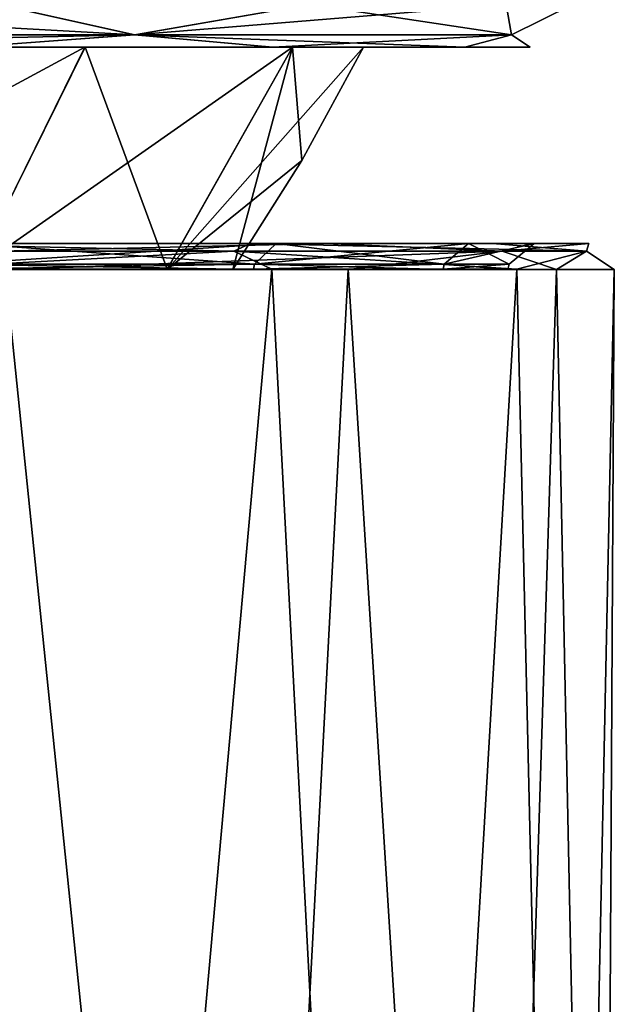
# Model space of a CAD drawing. Header units: metres. Extents: x -34 to 134, y -238 to 3.
# Tile 17 of 18: x 116.52 to 123.49, y -43.31 to -31.78. Entities that reach past the tile are written whole.
import ezdxf

# ---------------------------------------------------------------- set-up
doc = ezdxf.new("R2010")
doc.units = ezdxf.units.M
doc.layers.add('solid_509518_A225', color=7, linetype='CONTINUOUS')

msp = doc.modelspace()

# ---------------------------------------------------------------- linework, layer by layer
at = {"layer": 'solid_509518_A225'}
for points in [[(109.916733, -31.957775, -20.588085), (116.264458, -31.604034, -16.261301), (117.868668, -31.957514, -14.246815)], [(117.869064, -31.956753, 14.251101), (111.501518, -31.603121, 19.920807), (109.917313, -31.956675, 20.592594)], [(117.869064, -31.956753, 14.251101), (116.264923, -31.603165, 16.265612), (111.501518, -31.603121, 19.920807)], [(117.868668, -31.957514, -14.246815), (116.264458, -31.604034, -16.261301), (119.919655, -31.603865, -11.497896)], [(117.869064, -31.956753, 14.251101), (119.919983, -31.603249, 11.502105), (116.264923, -31.603165, 16.265612)], [(117.868668, -31.957514, -14.246815), (119.919655, -31.603865, -11.497896), (122.217445, -31.603689, -5.950766)], [(117.868668, -31.957514, -14.246815), (122.217445, -31.603689, -5.950766), (122.281731, -31.957218, -5.083313)], [(122.281876, -31.956947, 5.087474), (119.919983, -31.603249, 11.502105), (117.869064, -31.956753, 14.251101)], [(122.281876, -31.956947, 5.087474), (122.217613, -31.603371, 5.95491), (119.919983, -31.603249, 11.502105)], [(122.281731, -31.957218, -5.083313), (122.217445, -31.603689, -5.950766), (123.001236, -31.603521, 0.002061)], [(122.281876, -31.956947, 5.087474), (123.001236, -31.603521, 0.002061), (122.217613, -31.603371, 5.95491)], [(122.281731, -31.957218, -5.083313), (123.001236, -31.603521, 0.002061), (122.281876, -31.956947, 5.087474)], [(109.916733, -31.957775, -20.588085), (117.868668, -31.957514, -14.246815), (111.250961, -32.104176, -19.483335)], [(117.869064, -31.956753, 14.251101), (109.917313, -31.956675, 20.592594), (115.911362, -32.103176, 15.912081)], [(117.868668, -31.957514, -14.246815), (115.910912, -32.104027, -15.907733), (111.250961, -32.104176, -19.483335)], [(117.868668, -31.957514, -14.246815), (119.486649, -32.103863, -11.247881), (115.910912, -32.104027, -15.907733)], [(117.869064, -31.956753, 14.251101), (115.911362, -32.103176, 15.912081), (119.486969, -32.10326, 11.252128)], [(117.868668, -31.957514, -14.246815), (122.281731, -31.957218, -5.083313), (119.486649, -32.103863, -11.247881)], [(117.869064, -31.956753, 14.251101), (119.486969, -32.10326, 11.252128), (121.73465, -32.103378, 5.825523)], [(122.281876, -31.956947, 5.087474), (117.869064, -31.956753, 14.251101), (121.73465, -32.103378, 5.825523)], [(122.281731, -31.957218, -5.083313), (121.734489, -32.103691, -5.821339), (119.486649, -32.103863, -11.247881)], [(122.281731, -31.957218, -5.083313), (122.501244, -32.103527, 0.002081), (121.734489, -32.103691, -5.821339)], [(122.281876, -31.956947, 5.087474), (121.73465, -32.103378, 5.825523), (122.501244, -32.103527, 0.002081)], [(122.281731, -31.957218, -5.083313), (122.281876, -31.956947, 5.087474), (122.501244, -32.103527, 0.002081)], [(112.45562, -34.705097, -14.371026), (113.457222, -32.104046, -15.527071), (117.287315, -32.103886, -11.107031)], [(116.00061, -34.704948, -10.280004), (112.45562, -34.705097, -14.371026), (117.287315, -32.103886, -11.107031)], [(113.457222, -32.104046, -15.527071), (115.910912, -32.104027, -15.907733), (119.486649, -32.103863, -11.247881)], [(117.287315, -32.103886, -11.107031), (113.457222, -32.104046, -15.527071), (119.486649, -32.103863, -11.247881)], [(113.457657, -32.103214, 15.531488), (119.486969, -32.10326, 11.252128), (115.911362, -32.103176, 15.912081)], [(113.457657, -32.103214, 15.531488), (117.287628, -32.103291, 11.111341), (119.486969, -32.10326, 11.252128)], [(116.0009, -34.704399, 10.284488), (117.287628, -32.103291, 11.111341), (113.457657, -32.103214, 15.531488)], [(116.00061, -34.704948, -10.280004), (117.287315, -32.103886, -11.107031), (119.716995, -32.103714, -5.786971)], [(118.249435, -34.704792, -5.355956), (116.00061, -34.704948, -10.280004), (119.716995, -32.103714, -5.786971)], [(116.0009, -34.704399, 10.284488), (118.24958, -34.704502, 5.360377), (117.287628, -32.103291, 11.111341)], [(117.287315, -32.103886, -11.107031), (119.486649, -32.103863, -11.247881), (121.734489, -32.103691, -5.821339)], [(119.716995, -32.103714, -5.786971), (117.287315, -32.103886, -11.107031), (121.734489, -32.103691, -5.821339)], [(117.287628, -32.103291, 11.111341), (121.73465, -32.103378, 5.825523), (119.486969, -32.10326, 11.252128)], [(117.287628, -32.103291, 11.111341), (119.717155, -32.103405, 5.791212), (121.73465, -32.103378, 5.825523)], [(118.24958, -34.704502, 5.360377), (119.717155, -32.103405, 5.791212), (117.287628, -32.103291, 11.111341)], [(118.249435, -34.704792, -5.355956), (119.716995, -32.103714, -5.786971), (120.549423, -32.10355, 0.002109)], [(119.827362, -33.429203, 0.002154), (118.249435, -34.704792, -5.355956), (120.549423, -32.10355, 0.002109)], [(118.24958, -34.704502, 5.360377), (119.019897, -34.704639, 0.0022), (119.717155, -32.103405, 5.791212)], [(119.827362, -33.429203, 0.002154), (119.717155, -32.103405, 5.791212), (119.019897, -34.704639, 0.0022)], [(119.716995, -32.103714, -5.786971), (121.734489, -32.103691, -5.821339), (122.501244, -32.103527, 0.002081)], [(119.716995, -32.103714, -5.786971), (122.501244, -32.103527, 0.002081), (120.549423, -32.10355, 0.002109)], [(119.717155, -32.103405, 5.791212), (120.549423, -32.10355, 0.002109), (121.73465, -32.103378, 5.825523)], [(119.827362, -33.429203, 0.002154), (120.549423, -32.10355, 0.002109), (119.717155, -32.103405, 5.791212)], [(120.549423, -32.10355, 0.002109), (122.501244, -32.103527, 0.002081), (121.73465, -32.103378, 5.825523)], [(119.827362, -33.429203, 0.002154), (119.019897, -34.704639, 0.0022), (118.249435, -34.704792, -5.355956)], [(110.696327, -34.491352, 20.827282), (119.02874, -34.491447, 13.641595), (114.905281, -34.403137, 17.779644)], [(115.943291, -34.403175, 15.943125), (114.905281, -34.403137, 17.779644), (119.22583, -34.403217, 12.986406)], [(119.02874, -34.491447, 13.641595), (119.22583, -34.403217, 12.986406), (114.905281, -34.403137, 17.779644)], [(115.942841, -34.40403, -15.940482), (115.734978, -34.644215, -15.732596), (119.271156, -34.644051, -11.124286)], [(119.526062, -34.403259, 11.27383), (115.73542, -34.643375, 15.735258), (115.943291, -34.403175, 15.943125)], [(119.526062, -34.403259, 11.27383), (119.271469, -34.643456, 11.126847), (115.73542, -34.643375, 15.735258)], [(115.942841, -34.40403, -15.940482), (119.271156, -34.644051, -11.124286), (119.525742, -34.403862, -11.271288)], [(115.942841, -34.40403, -15.940482), (119.525742, -34.403862, -11.271288), (116.142601, -34.404045, -16.661219)], [(119.526062, -34.403259, 11.27383), (115.943291, -34.403175, 15.943125), (119.22583, -34.403217, 12.986406)], [(119.525742, -34.403862, -11.271288), (120.108047, -34.403866, -11.570308), (116.142601, -34.404045, -16.661219)], [(116.290459, -34.492294, -16.813854), (116.142601, -34.404045, -16.661219), (120.108047, -34.403866, -11.570308)], [(122.173065, -34.491978, -7.515566), (116.290459, -34.492294, -16.813854), (120.108047, -34.403866, -11.570308)], [(119.02874, -34.491447, 13.641595), (123.158371, -34.491676, 3.443099), (119.22583, -34.403217, 12.986406)], [(119.526062, -34.403259, 11.27383), (119.22583, -34.403217, 12.986406), (122.058884, -34.403339, 7.188469)], [(123.158371, -34.491676, 3.443099), (122.058884, -34.403339, 7.188469), (119.22583, -34.403217, 12.986406)], [(119.525742, -34.403862, -11.271288), (119.271156, -34.644051, -11.124286), (121.494133, -34.643883, -5.757767)], [(121.778252, -34.403378, 5.836345), (119.271469, -34.643456, 11.126847), (119.526062, -34.403259, 11.27383)], [(121.778252, -34.403378, 5.836345), (121.494293, -34.643574, 5.760267), (119.271469, -34.643456, 11.126847)], [(119.525742, -34.403862, -11.271288), (121.494133, -34.643883, -5.757767), (121.778091, -34.40369, -5.833866)], [(119.525742, -34.403862, -11.271288), (121.778091, -34.40369, -5.833866), (120.108047, -34.403866, -11.570308)], [(121.778252, -34.403378, 5.836345), (119.526062, -34.403259, 11.27383), (122.058884, -34.403339, 7.188469)], [(121.778091, -34.40369, -5.833866), (122.517746, -34.403675, -5.584023), (120.108047, -34.403866, -11.570308)], [(122.173065, -34.491978, -7.515566), (120.108047, -34.403866, -11.570308), (122.517746, -34.403675, -5.584023)], [(121.778091, -34.40369, -5.833866), (121.494133, -34.643883, -5.757767), (122.252403, -34.643719, 0.001239)], [(122.546379, -34.403526, 0.001228), (121.494293, -34.643574, 5.760267), (121.778252, -34.403378, 5.836345)], [(122.546379, -34.403526, 0.001228), (122.252403, -34.643719, 0.001239), (121.494293, -34.643574, 5.760267)], [(121.778091, -34.40369, -5.833866), (122.252403, -34.643719, 0.001239), (122.546379, -34.403526, 0.001228)], [(121.778091, -34.40369, -5.833866), (122.546379, -34.403526, 0.001228), (122.517746, -34.403675, -5.584023)], [(122.546379, -34.403526, 0.001228), (121.778252, -34.403378, 5.836345), (122.058884, -34.403339, 7.188469)], [(122.546379, -34.403526, 0.001228), (122.058884, -34.403339, 7.188469), (123.185242, -34.403496, 0.834446)], [(123.158371, -34.491676, 3.443099), (123.185242, -34.403496, 0.834446), (122.058884, -34.403339, 7.188469)], [(122.173065, -34.491978, -7.515566), (122.517746, -34.403675, -5.584023), (123.185242, -34.403496, 0.834446)], [(123.158371, -34.491676, 3.443099), (122.173065, -34.491978, -7.515566), (123.185242, -34.403496, 0.834446)], [(122.546379, -34.403526, 0.001228), (123.185242, -34.403496, 0.834446), (122.517746, -34.403675, -5.584023)], [(110.696327, -34.491352, 20.827282), (115.098015, -34.704201, 18.009552), (119.02874, -34.491447, 13.641595)], [(119.02874, -34.491447, 13.641595), (115.098015, -34.704201, 18.009552), (119.474434, -34.704281, 13.154332)], [(122.173065, -34.491978, -7.515566), (116.351334, -34.70512, -16.876686), (116.290459, -34.492294, -16.813854)], [(122.173065, -34.491978, -7.515566), (120.368065, -34.704937, -11.719934), (116.351334, -34.70512, -16.876686)], [(119.02874, -34.491447, 13.641595), (119.474434, -34.704281, 13.154332), (122.344124, -34.704407, 7.281421)], [(119.02874, -34.491447, 13.641595), (122.344124, -34.704407, 7.281421), (123.158371, -34.491676, 3.443099)], [(122.173065, -34.491978, -7.515566), (122.808922, -34.704746, -5.656235), (120.368065, -34.704937, -11.719934)], [(123.158371, -34.491676, 3.443099), (122.808922, -34.704746, -5.656235), (122.173065, -34.491978, -7.515566)], [(123.158371, -34.491676, 3.443099), (122.344124, -34.704407, 7.281421), (123.485046, -34.704563, 0.845232)], [(123.158371, -34.491676, 3.443099), (123.485046, -34.704563, 0.845232), (122.808922, -34.704746, -5.656235)], [(112.208855, -60.53664, 19.973579), (117.162422, -60.536694, 15.920072), (115.098015, -34.704201, 18.009552)], [(119.000832, -60.537464, -13.668897), (114.587135, -60.53764, -18.304403), (116.351334, -34.70512, -16.876686)], [(117.162422, -60.536694, 15.920072), (119.474434, -34.704281, 13.154332), (115.098015, -34.704201, 18.009552)], [(115.734978, -34.644215, -15.732596), (115.726219, -34.705097, -15.723836), (119.260429, -34.704933, -11.118091)], [(115.726219, -34.705097, -15.723836), (116.00061, -34.704948, -10.280004), (118.249435, -34.704792, -5.355956)], [(119.260429, -34.704933, -11.118091), (115.726219, -34.705097, -15.723836), (118.249435, -34.704792, -5.355956)], [(115.73542, -34.643375, 15.735258), (119.271469, -34.643456, 11.126847), (115.726662, -34.704254, 15.726501)], [(119.271469, -34.643456, 11.126847), (119.26075, -34.704338, 11.120656), (115.726662, -34.704254, 15.726501)], [(115.726662, -34.704254, 15.726501), (119.26075, -34.704338, 11.120656), (116.0009, -34.704399, 10.284488)], [(119.271156, -34.644051, -11.124286), (115.734978, -34.644215, -15.732596), (119.260429, -34.704933, -11.118091)], [(119.26075, -34.704338, 11.120656), (118.24958, -34.704502, 5.360377), (116.0009, -34.704399, 10.284488)], [(119.000832, -60.537464, -13.668897), (116.351334, -34.70512, -16.876686), (120.368065, -34.704937, -11.719934)], [(117.162422, -60.536694, 15.920072), (120.832733, -60.536793, 10.676269), (119.474434, -34.704281, 13.154332)], [(119.260429, -34.704933, -11.118091), (118.249435, -34.704792, -5.355956), (119.019897, -34.704639, 0.0022)], [(119.26075, -34.704338, 11.120656), (119.019897, -34.704639, 0.0022), (118.24958, -34.704502, 5.360377)], [(121.993805, -60.537277, -8.011093), (119.000832, -60.537464, -13.668897), (120.368065, -34.704937, -11.719934)], [(119.26075, -34.704338, 11.120656), (119.260429, -34.704933, -11.118091), (119.019897, -34.704639, 0.0022)], [(119.271156, -34.644051, -11.124286), (119.260429, -34.704933, -11.118091), (121.48217, -34.704765, -5.75456)], [(119.26075, -34.704338, 11.120656), (121.48233, -34.704456, 5.757062), (119.260429, -34.704933, -11.118091)], [(121.48233, -34.704456, 5.757062), (121.48217, -34.704765, -5.75456), (119.260429, -34.704933, -11.118091)], [(119.271469, -34.643456, 11.126847), (121.494293, -34.643574, 5.760267), (119.26075, -34.704338, 11.120656)], [(121.494293, -34.643574, 5.760267), (121.48233, -34.704456, 5.757062), (119.26075, -34.704338, 11.120656)], [(121.494133, -34.643883, -5.757767), (119.271156, -34.644051, -11.124286), (121.48217, -34.704765, -5.75456)], [(120.832733, -60.536793, 10.676269), (122.344124, -34.704407, 7.281421), (119.474434, -34.704281, 13.154332)], [(121.993805, -60.537277, -8.011093), (120.368065, -34.704937, -11.719934), (122.808922, -34.704746, -5.656235)], [(120.832733, -60.536793, 10.676269), (122.945335, -60.53693, 4.634286), (122.344124, -34.704407, 7.281421)], [(121.494133, -34.643883, -5.757767), (121.48217, -34.704765, -5.75456), (122.240013, -34.704601, 0.001241)], [(121.48233, -34.704456, 5.757062), (122.240013, -34.704601, 0.001241), (121.48217, -34.704765, -5.75456)], [(121.494293, -34.643574, 5.760267), (122.252403, -34.643719, 0.001239), (121.48233, -34.704456, 5.757062)], [(122.252403, -34.643719, 0.001239), (122.240013, -34.704601, 0.001241), (121.48233, -34.704456, 5.757062)], [(122.252403, -34.643719, 0.001239), (121.494133, -34.643883, -5.757767), (122.240013, -34.704601, 0.001241)], [(123.342247, -60.537094, -1.75407), (121.993805, -60.537277, -8.011093), (122.808922, -34.704746, -5.656235)], [(122.945335, -60.53693, 4.634286), (123.485046, -34.704563, 0.845232), (122.344124, -34.704407, 7.281421)], [(123.342247, -60.537094, -1.75407), (122.808922, -34.704746, -5.656235), (123.485046, -34.704563, 0.845232)], [(122.945335, -60.53693, 4.634286), (123.342247, -60.537094, -1.75407), (123.485046, -34.704563, 0.845232)]]:
    msp.add_3dface(points, dxfattribs=at)

doc.saveas('drawing.dxf')
